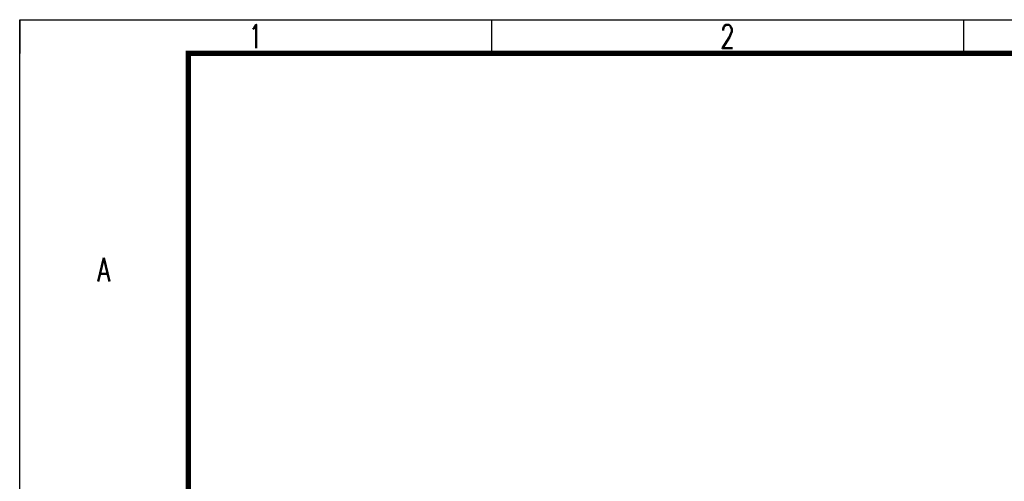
# Model space of a CAD drawing. Extents: x 39527407 to 39530665, y 3786466 to 3790957.
# Tile 76 of 113: x 39527410 to 39528515, y 3790439 to 3790957. Entities that reach past the tile are written whole.
import ezdxf
from ezdxf.enums import TextEntityAlignment as Align

# ---------------------------------------------------------------- set-up
doc = ezdxf.new("R2010")
doc.units = 0
doc.linetypes.add('DASHEDX2', pattern=[38.1, 25.4, -12.7])
doc.layers.add('TK-ABCD-TTLB-E', color=3, linetype='CONTINUOUS')
doc.layers.add('路线', color=7, linetype='DASHEDX2', lineweight=30)
doc.styles.add('SimHztxt', font='simplex.shx', dxfattribs={"width": 0.8, "bigfont": 'hztxt.shx'})

# ---------------------------------------------------------------- blocks, each defined once
blk = doc.blocks.new('A$C69525F90')
at = {"layer": 'TK-ABCD-TTLB-E', "color": 3}
for p, q in [((0, 35), (1.25, 35)), ((0, 17.5), (1.25, 17.5)), ((0, 0), (0, 6.25)), ((0, 0), (1.25, 0))]:
    blk.add_line(p, q, dxfattribs=at)
blk.add_lwpolyline([(74.25, 0), (0, 0), (0, 105), (74.25, 105), (74.25, 0)], dxfattribs=at)
at = {"layer": 'TK-ABCD-TTLB-E', "color": 3, "const_width": 0.2}
blk.add_lwpolyline([(73, 6.25), (1.25, 6.25), (1.25, 103.75), (73, 103.75), (73, 6.25)], dxfattribs=at)
at = {"layer": 'TK-ABCD-TTLB-E', "color": 3, "style": 'SimHztxt', "width": 0.7}
for s, p in [('2', (0.625, 26.25)), ('1', (0.625, 8.75)), ('A', (9.281, 3.125))]:
    blk.add_text(s, height=0.875, rotation=90, dxfattribs=at).set_placement(p, align=Align.MIDDLE_CENTER)

msp = doc.modelspace()

# ---------------------------------------------------------------- block references
at = {"layer": '路线', "linetype": 'ByBlock', "lineweight": -3, "xscale": 30.2444574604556, "yscale": 30.2444574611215, "zscale": 30.24445746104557, "rotation": 270}
msp.add_blockref('A$C69525F90', (39527410.40194, 3790957.50045, -38.58), dxfattribs=at)

doc.saveas('drawing.dxf')
